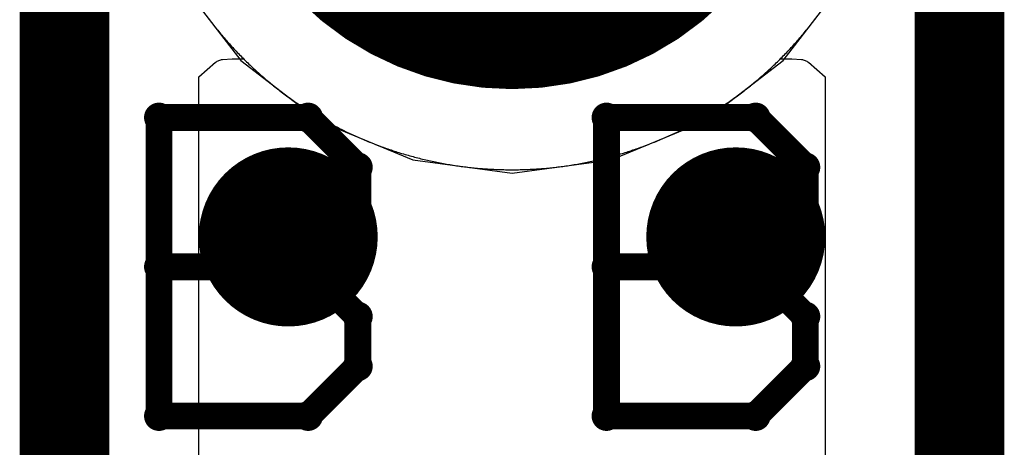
# Model space of a CAD drawing. Extents: x -1.5 to 9, y -3 to 5.
# Tile 130 of 256: x 0.295 to 0.405, y 2.8265 to 2.8743. Entities that reach past the tile are written whole.
import ezdxf

# ---------------------------------------------------------------- set-up
doc = ezdxf.new("R2010")
doc.units = 0
doc.layers.get('0').update_dxf_attribs({"linetype": 'CONTINUOUS'})
for name, color, linetype in [('qfn16-30-34-a_copper_signal_1', 1, 'CONTINUOUS'), ('qfn16-30-34-a_copper_signal_2', 1, 'CONTINUOUS'), ('qfn16-30-34-a_copper_signal_bot', 5, 'CONTINUOUS'), ('qfn16-30-34-a_copper_signal_top', 1, 'CONTINUOUS'), ('qfn16-30-34-a_drawing_1', 1, 'CONTINUOUS'), ('qfn16-30-34-a_drillmap_1', 1, 'CONTINUOUS'), ('qfn16-30-34-a_pth_drill', 1, 'CONTINUOUS'), ('qfn16-30-34-a_soldermask_bot', 1, 'CONTINUOUS'), ('qfn16-30-34-a_soldermask_top', 1, 'CONTINUOUS')]:
    doc.layers.add(name, color=color, linetype=linetype)

# ---------------------------------------------------------------- blocks, each defined once
blk = doc.blocks.new('D24')
at = {"const_width": 0.0325}
blk.add_lwpolyline([(-0.01625, 0, 1), (0.01625, 0, 1)], format="xyb", close=True, dxfattribs=at)
blk = doc.blocks.new('D29')
at = {"const_width": 0.01}
blk.add_lwpolyline([(-0.005, 0, 1), (0.005, 0, 1)], format="xyb", close=True, dxfattribs=at)
blk = doc.blocks.new('D38')
at = {"const_width": 0.0335}
blk.add_lwpolyline([(-0.01675, 0, 1), (0.01675, 0, 1)], format="xyb", close=True, dxfattribs=at)
blk = doc.blocks.new('D64')
at = {"const_width": 0.005}
blk.add_lwpolyline([(-0.0025, 0, 1), (0.0025, 0, 1)], format="xyb", close=True, dxfattribs=at)
blk = doc.blocks.new('D69')
at = {"const_width": 0.001667}
blk.add_lwpolyline([(-0.000833, 0, 1), (0.000833, 0, 1)], format="xyb", close=True, dxfattribs=at)
blk = doc.blocks.new('D44')
at = {"const_width": 0.0025}
blk.add_lwpolyline([(-0.00125, 0, 1), (0.00125, 0, 1)], format="xyb", close=True, dxfattribs=at)

msp = doc.modelspace()

# ---------------------------------------------------------------- linework, layer by layer
at = {"layer": 'qfn16-30-34-a_copper_signal_1', "color": 1}
msp.add_lwpolyline([(0.316097, 2.874371), (0.316208, 2.874225), (0.31632, 2.874079), (0.316432, 2.873934), (0.316545, 2.873789), (0.316658, 2.873645), (0.316772, 2.873502), (0.316887, 2.873358), (0.317002, 2.873216), (0.317118, 2.873074), (0.317234, 2.872932), (0.317351, 2.872791), (0.317469, 2.87265), (0.317588, 2.87251), (0.317707, 2.87237), (0.317826, 2.872231), (0.317946, 2.872093), (0.318067, 2.871955), (0.318188, 2.871817), (0.31831, 2.87168), (0.318433, 2.871544), (0.318556, 2.871408), (0.318679, 2.871272), (0.318804, 2.871137), (0.318928, 2.871003), (0.319054, 2.870869), (0.31918, 2.870736), (0.319307, 2.870603), (0.319434, 2.870471), (0.319561, 2.87034), (0.31969, 2.870208), (0.319818, 2.870078), (0.319948, 2.869948), (0.320078, 2.869818), (0.320208, 2.86969), (0.320339, 2.869561), (0.320471, 2.869434), (0.320603, 2.869307), (0.320736, 2.86918), (0.320869, 2.869054), (0.321003, 2.868928), (0.321137, 2.868804), (0.321272, 2.868679), (0.321408, 2.868556), (0.321544, 2.868433), (0.32168, 2.86831), (0.321817, 2.868188), (0.321955, 2.868067), (0.322093, 2.867946), (0.322231, 2.867826), (0.32237, 2.867706), (0.32251, 2.867588), (0.32265, 2.867469), (0.322791, 2.867352), (0.322932, 2.867234), (0.323074, 2.867118), (0.323216, 2.867002), (0.323358, 2.866887), (0.323502, 2.866772), (0.323645, 2.866658), (0.323789, 2.866545), (0.323934, 2.866432), (0.324079, 2.86632), (0.324225, 2.866208), (0.324371, 2.866097), (0.324517, 2.865987), (0.324664, 2.865877), (0.324812, 2.865768), (0.32496, 2.86566), (0.325108, 2.865552), (0.325257, 2.865445), (0.325406, 2.865339), (0.325556, 2.865233), (0.325707, 2.865128), (0.325857, 2.865023), (0.326008, 2.864919), (0.32616, 2.864816), (0.326312, 2.864713), (0.326464, 2.864612), (0.326617, 2.86451), (0.326771, 2.86441), (0.326925, 2.86431), (0.327079, 2.864211), (0.327233, 2.864112), (0.327389, 2.864014), (0.327544, 2.863917), (0.3277, 2.86382), (0.327856, 2.863724), (0.328013, 2.863629), (0.32817, 2.863535), (0.328328, 2.863441), (0.328486, 2.863348), (0.328644, 2.863255), (0.328803, 2.863163), (0.328962, 2.863072), (0.329122, 2.862982), (0.329282, 2.862892), (0.329442, 2.862803), (0.329603, 2.862715), (0.329764, 2.862627), (0.329925, 2.86254), (0.330087, 2.862454), (0.330249, 2.862368), (0.330412, 2.862283), (0.330575, 2.862199), (0.330738, 2.862115), (0.330902, 2.862033), (0.331066, 2.861951), (0.33123, 2.861869), (0.331395, 2.861789), (0.33156, 2.861709), (0.331725, 2.86163), (0.331891, 2.861551), (0.332057, 2.861473), (0.332224, 2.861396), (0.33239, 2.86132), (0.332557, 2.861244), (0.332725, 2.861169), (0.332893, 2.861095), (0.333061, 2.861022), (0.333229, 2.860949), (0.333398, 2.860877), (0.333567, 2.860806), (0.333736, 2.860735), (0.333906, 2.860665), (0.334075, 2.860596), (0.334246, 2.860528), (0.334416, 2.86046), (0.334587, 2.860393), (0.334758, 2.860327), (0.334929, 2.860262), (0.335101, 2.860197), (0.335273, 2.860133), (0.335445, 2.86007), (0.335617, 2.860008), (0.33579, 2.859946), (0.335963, 2.859885), (0.336136, 2.859825), (0.33631, 2.859765), (0.336484, 2.859706), (0.336658, 2.859649), (0.336832, 2.859591), (0.337006, 2.859535), (0.337181, 2.859479), (0.337356, 2.859424), (0.337531, 2.85937), (0.337707, 2.859317), (0.337882, 2.859264), (0.338058, 2.859212), (0.338235, 2.859161), (0.338411, 2.85911), (0.338587, 2.859061), (0.338764, 2.859012), (0.338941, 2.858964), (0.339118, 2.858917), (0.339296, 2.85887), (0.339473, 2.858824), (0.339651, 2.858779), (0.339829, 2.858735), (0.340007, 2.858691), (0.340186, 2.858649), (0.340364, 2.858607), (0.340543, 2.858566), (0.340722, 2.858525), (0.340901, 2.858485), (0.34108, 2.858447), (0.341259, 2.858408), (0.341439, 2.858371), (0.341619, 2.858334), (0.341799, 2.858299), (0.341979, 2.858264), (0.342159, 2.858229), (0.342339, 2.858196), (0.34252, 2.858163), (0.3427, 2.858131), (0.342881, 2.8581), (0.343062, 2.85807), (0.343243, 2.858041), (0.343424, 2.858012), (0.343605, 2.857984), (0.343787, 2.857956), (0.343968, 2.85793), (0.34415, 2.857905), (0.344331, 2.85788), (0.344513, 2.857856), (0.344695, 2.857832), (0.344877, 2.85781), (0.345059, 2.857788), (0.345241, 2.857767), (0.345424, 2.857747), (0.345606, 2.857728), (0.345789, 2.857709), (0.345971, 2.857691), (0.346154, 2.857674), (0.346337, 2.857658), (0.346519, 2.857643), (0.346702, 2.857628), (0.346885, 2.857614), (0.347068, 2.857601), (0.347251, 2.857589), (0.347434, 2.857577), (0.347617, 2.857567), (0.3478, 2.857557), (0.347983, 2.857548), (0.348166, 2.857539), (0.34835, 2.857532), (0.348533, 2.857525), (0.348716, 2.857519), (0.3489, 2.857514), (0.349083, 2.85751), (0.349266, 2.857506), (0.34945, 2.857503), (0.349633, 2.857501), (0.349817, 2.8575), (0.35, 2.8575), (0.350183, 2.8575), (0.350367, 2.857501), (0.35055, 2.857503), (0.350734, 2.857506), (0.350917, 2.85751), (0.3511, 2.857514), (0.351284, 2.857519), (0.351467, 2.857525), (0.35165, 2.857532), (0.351834, 2.857539), (0.352017, 2.857548), (0.3522, 2.857557), (0.352383, 2.857567), (0.352566, 2.857577), (0.352749, 2.857589), (0.352932, 2.857601), (0.353115, 2.857614), (0.353298, 2.857628), (0.353481, 2.857643), (0.353663, 2.857658), (0.353846, 2.857674), (0.354029, 2.857691), (0.354211, 2.857709), (0.354394, 2.857728), (0.354576, 2.857747), (0.354759, 2.857767), (0.354941, 2.857788), (0.355123, 2.85781), (0.355305, 2.857832), (0.355487, 2.857856), (0.355669, 2.85788), (0.35585, 2.857905), (0.356032, 2.85793), (0.356213, 2.857956), (0.356395, 2.857984), (0.356576, 2.858012), (0.356757, 2.858041), (0.356938, 2.85807), (0.357119, 2.8581), (0.3573, 2.858131), (0.35748, 2.858163), (0.357661, 2.858196), (0.357841, 2.858229), (0.358021, 2.858264), (0.358201, 2.858299), (0.358381, 2.858334), (0.358561, 2.858371), (0.358741, 2.858408), (0.35892, 2.858447), (0.359099, 2.858485), (0.359278, 2.858525), (0.359457, 2.858566), (0.359636, 2.858607), (0.359814, 2.858649), (0.359993, 2.858691), (0.360171, 2.858735), (0.360349, 2.858779), (0.360527, 2.858824), (0.360704, 2.85887), (0.360882, 2.858917), (0.361059, 2.858964), (0.361236, 2.859012), (0.361413, 2.859061), (0.361589, 2.85911), (0.361765, 2.859161), (0.361942, 2.859212), (0.362118, 2.859264), (0.362293, 2.859317), (0.362469, 2.85937), (0.362644, 2.859424), (0.362819, 2.859479), (0.362994, 2.859535), (0.363168, 2.859591), (0.363342, 2.859649), (0.363516, 2.859706), (0.36369, 2.859765), (0.363864, 2.859825), (0.364037, 2.859885), (0.36421, 2.859946), (0.364383, 2.860008), (0.364555, 2.86007), (0.364727, 2.860133), (0.364899, 2.860197), (0.365071, 2.860262), (0.365242, 2.860327), (0.365413, 2.860393), (0.365584, 2.86046), (0.365754, 2.860528), (0.365925, 2.860596), (0.366094, 2.860665), (0.366264, 2.860735), (0.366433, 2.860806), (0.366602, 2.860877), (0.366771, 2.860949), (0.366939, 2.861022), (0.367107, 2.861095), (0.367275, 2.861169), (0.367443, 2.861244), (0.36761, 2.86132), (0.367776, 2.861396), (0.367943, 2.861473), (0.368109, 2.861551), (0.368275, 2.86163), (0.36844, 2.861709), (0.368605, 2.861789), (0.36877, 2.861869), (0.368934, 2.861951), (0.369098, 2.862033), (0.369262, 2.862115), (0.369425, 2.862199), (0.369588, 2.862283), (0.369751, 2.862368), (0.369913, 2.862454), (0.370075, 2.86254), (0.370236, 2.862627), (0.370397, 2.862715), (0.370558, 2.862803), (0.370718, 2.862892), (0.370878, 2.862982), (0.371038, 2.863072), (0.371197, 2.863163), (0.371356, 2.863255), (0.371514, 2.863348), (0.371672, 2.863441), (0.37183, 2.863535), (0.371987, 2.863629), (0.372144, 2.863724), (0.3723, 2.86382), (0.372456, 2.863917), (0.372611, 2.864014), (0.372767, 2.864112), (0.372921, 2.864211), (0.373075, 2.86431), (0.373229, 2.86441), (0.373383, 2.86451), (0.373536, 2.864612), (0.373688, 2.864713), (0.37384, 2.864816), (0.373992, 2.864919), (0.374143, 2.865023), (0.374293, 2.865128), (0.374444, 2.865233), (0.374594, 2.865339), (0.374743, 2.865445), (0.374892, 2.865552), (0.37504, 2.86566), (0.375188, 2.865768), (0.375336, 2.865877), (0.375483, 2.865987), (0.375629, 2.866097), (0.375775, 2.866208), (0.375921, 2.86632), (0.376066, 2.866432), (0.376211, 2.866545), (0.376355, 2.866658), (0.376498, 2.866772), (0.376642, 2.866887), (0.376784, 2.867002), (0.376926, 2.867118), (0.377068, 2.867234), (0.377209, 2.867352), (0.37735, 2.867469), (0.37749, 2.867588), (0.37763, 2.867706), (0.377769, 2.867826), (0.377907, 2.867946), (0.378045, 2.868067), (0.378183, 2.868188), (0.37832, 2.86831), (0.378456, 2.868433), (0.378592, 2.868556), (0.378728, 2.868679), (0.378863, 2.868804), (0.378997, 2.868928), (0.379131, 2.869054), (0.379264, 2.86918), (0.379397, 2.869307), (0.379529, 2.869434), (0.379661, 2.869561), (0.379792, 2.86969), (0.379922, 2.869818), (0.380052, 2.869948), (0.380182, 2.870078), (0.38031, 2.870208), (0.380439, 2.87034), (0.380566, 2.870471), (0.380693, 2.870603), (0.38082, 2.870736), (0.380946, 2.870869), (0.381072, 2.871003), (0.381196, 2.871137), (0.381321, 2.871272), (0.381444, 2.871408), (0.381567, 2.871544), (0.38169, 2.87168), (0.381812, 2.871817), (0.381933, 2.871955), (0.382054, 2.872093), (0.382174, 2.872231), (0.382293, 2.87237), (0.382412, 2.87251), (0.382531, 2.87265), (0.382649, 2.872791), (0.382766, 2.872932), (0.382882, 2.873074), (0.382998, 2.873216), (0.383113, 2.873358), (0.383228, 2.873502), (0.383342, 2.873645), (0.383455, 2.873789), (0.383568, 2.873934), (0.38368, 2.874079), (0.383792, 2.874225), (0.383903, 2.874371)], dxfattribs=at)
at = {"layer": 'qfn16-30-34-a_copper_signal_2', "color": 1, "const_width": 0.01}
for points in [[(0.3, 3.265), (0.3, 2.025)], [(0.4, 2.7), (0.4, 3.265)]]:
    msp.add_lwpolyline(points, dxfattribs=at)
at = {"layer": 'qfn16-30-34-a_copper_signal_2', "color": 1}
for points in [[(0.315, 2.13211), (0.315, 2.86789), (0.316886, 2.8695), (0.316976, 2.869567), (0.317069, 2.869625), (0.317166, 2.869676), (0.317259, 2.869716), (0.317353, 2.869749), (0.317466, 2.869779), (0.317545, 2.869794), (0.317672, 2.86981), (0.318738, 2.869875), (0.32, 2.869896), (0.320078, 2.869818), (0.320208, 2.86969), (0.320339, 2.869561), (0.320471, 2.869434), (0.320603, 2.869307), (0.320736, 2.86918), (0.320869, 2.869054), (0.321003, 2.868928), (0.321137, 2.868804), (0.321272, 2.868679), (0.321408, 2.868556), (0.321544, 2.868433), (0.32168, 2.86831), (0.321817, 2.868188), (0.321955, 2.868067), (0.322093, 2.867946), (0.322231, 2.867826), (0.32237, 2.867706), (0.32251, 2.867588), (0.32265, 2.867469), (0.322791, 2.867352), (0.322932, 2.867234), (0.323074, 2.867118), (0.323216, 2.867002), (0.323358, 2.866887), (0.323502, 2.866772), (0.323645, 2.866658), (0.323789, 2.866545), (0.323934, 2.866432), (0.324079, 2.86632), (0.324225, 2.866208), (0.324371, 2.866097), (0.324517, 2.865987), (0.324664, 2.865877), (0.324812, 2.865768), (0.32496, 2.86566), (0.325108, 2.865552), (0.325257, 2.865445), (0.325406, 2.865339), (0.325556, 2.865233), (0.325707, 2.865128), (0.325857, 2.865023), (0.326008, 2.864919), (0.32616, 2.864816), (0.326312, 2.864713), (0.326464, 2.864612), (0.326617, 2.86451), (0.326771, 2.86441), (0.326925, 2.86431), (0.327079, 2.864211), (0.327233, 2.864112), (0.327389, 2.864014), (0.327544, 2.863917), (0.3277, 2.86382), (0.327856, 2.863724), (0.328013, 2.863629), (0.32817, 2.863535), (0.328328, 2.863441), (0.328486, 2.863348), (0.328644, 2.863255), (0.328803, 2.863163), (0.328962, 2.863072), (0.329122, 2.862982), (0.329282, 2.862892), (0.329442, 2.862803), (0.329603, 2.862715), (0.329764, 2.862627), (0.329925, 2.86254), (0.330087, 2.862454), (0.330249, 2.862368), (0.330412, 2.862283), (0.330575, 2.862199), (0.330738, 2.862115), (0.330902, 2.862033), (0.331066, 2.861951), (0.33123, 2.861869), (0.331395, 2.861789), (0.33156, 2.861709), (0.331725, 2.86163), (0.331891, 2.861551), (0.332057, 2.861473), (0.332224, 2.861396), (0.33239, 2.86132), (0.332557, 2.861244), (0.332725, 2.861169), (0.332893, 2.861095), (0.333061, 2.861022), (0.333229, 2.860949), (0.333398, 2.860877), (0.333567, 2.860806), (0.333736, 2.860735), (0.333906, 2.860665), (0.334075, 2.860596), (0.334246, 2.860528), (0.334416, 2.86046), (0.334587, 2.860393), (0.334758, 2.860327), (0.334929, 2.860262), (0.335101, 2.860197), (0.335273, 2.860133), (0.335445, 2.86007), (0.335617, 2.860008), (0.33579, 2.859946), (0.335963, 2.859885), (0.336136, 2.859825), (0.33631, 2.859765), (0.336484, 2.859706), (0.336658, 2.859649), (0.336832, 2.859591), (0.337006, 2.859535), (0.337181, 2.859479), (0.337356, 2.859424), (0.337531, 2.85937), (0.337707, 2.859317), (0.337882, 2.859264), (0.338058, 2.859212), (0.338235, 2.859161), (0.338411, 2.85911), (0.338587, 2.859061), (0.338764, 2.859012), (0.338941, 2.858964), (0.339118, 2.858917), (0.339296, 2.85887), (0.339473, 2.858824), (0.339651, 2.858779), (0.339829, 2.858735), (0.340007, 2.858691), (0.340186, 2.858649), (0.340364, 2.858607), (0.340543, 2.858566), (0.340722, 2.858525), (0.340901, 2.858485), (0.34108, 2.858447), (0.341259, 2.858408), (0.341439, 2.858371), (0.341619, 2.858334), (0.341799, 2.858299), (0.341979, 2.858264), (0.342159, 2.858229), (0.342339, 2.858196), (0.34252, 2.858163), (0.3427, 2.858131), (0.342881, 2.8581), (0.343062, 2.85807), (0.343243, 2.858041), (0.343424, 2.858012), (0.343605, 2.857984), (0.343787, 2.857956), (0.343968, 2.85793), (0.34415, 2.857905), (0.344331, 2.85788), (0.344513, 2.857856), (0.344695, 2.857832), (0.344877, 2.85781), (0.345059, 2.857788), (0.345241, 2.857767), (0.345424, 2.857747), (0.345606, 2.857728), (0.345789, 2.857709), (0.345971, 2.857691), (0.346154, 2.857674), (0.346337, 2.857658), (0.346519, 2.857643), (0.346702, 2.857628), (0.346885, 2.857614), (0.347068, 2.857601), (0.347251, 2.857589), (0.347434, 2.857577), (0.347617, 2.857567), (0.3478, 2.857557), (0.347983, 2.857548), (0.348166, 2.857539), (0.34835, 2.857532), (0.348533, 2.857525), (0.348716, 2.857519), (0.3489, 2.857514), (0.349083, 2.85751), (0.349266, 2.857506), (0.34945, 2.857503), (0.349633, 2.857501), (0.349817, 2.8575), (0.35, 2.8575), (0.350183, 2.8575), (0.350367, 2.857501), (0.35055, 2.857503), (0.350734, 2.857506), (0.350917, 2.85751), (0.3511, 2.857514), (0.351284, 2.857519), (0.351467, 2.857525), (0.35165, 2.857532), (0.351834, 2.857539), (0.352017, 2.857548), (0.3522, 2.857557), (0.352383, 2.857567), (0.352566, 2.857577), (0.352749, 2.857589), (0.352932, 2.857601), (0.353115, 2.857614), (0.353298, 2.857628), (0.353481, 2.857643), (0.353663, 2.857658), (0.353846, 2.857674), (0.354029, 2.857691), (0.354211, 2.857709), (0.354394, 2.857728), (0.354576, 2.857747), (0.354759, 2.857767), (0.354941, 2.857788), (0.355123, 2.85781), (0.355305, 2.857832), (0.355487, 2.857856), (0.355669, 2.85788), (0.35585, 2.857905), (0.356032, 2.85793), (0.356213, 2.857956), (0.356395, 2.857984), (0.356576, 2.858012), (0.356757, 2.858041), (0.356938, 2.85807), (0.357119, 2.8581), (0.3573, 2.858131), (0.35748, 2.858163), (0.357661, 2.858196), (0.357841, 2.858229), (0.358021, 2.858264), (0.358201, 2.858299), (0.358381, 2.858334), (0.358561, 2.858371), (0.358741, 2.858408), (0.35892, 2.858447), (0.359099, 2.858485), (0.359278, 2.858525), (0.359457, 2.858566), (0.359636, 2.858607), (0.359814, 2.858649), (0.359993, 2.858691), (0.360171, 2.858735), (0.360349, 2.858779), (0.360527, 2.858824), (0.360704, 2.85887), (0.360882, 2.858917), (0.361059, 2.858964), (0.361236, 2.859012), (0.361413, 2.859061), (0.361589, 2.85911), (0.361765, 2.859161), (0.361942, 2.859212), (0.362118, 2.859264), (0.362293, 2.859317), (0.362469, 2.85937), (0.362644, 2.859424), (0.362819, 2.859479), (0.362994, 2.859535), (0.363168, 2.859591), (0.363342, 2.859649), (0.363516, 2.859706), (0.36369, 2.859765), (0.363864, 2.859825), (0.364037, 2.859885), (0.36421, 2.859946), (0.364383, 2.860008), (0.364555, 2.86007), (0.364727, 2.860133), (0.364899, 2.860197), (0.365071, 2.860262), (0.365242, 2.860327), (0.365413, 2.860393), (0.365584, 2.86046), (0.365754, 2.860528), (0.365925, 2.860596), (0.366094, 2.860665), (0.366264, 2.860735), (0.366433, 2.860806), (0.366602, 2.860877), (0.366771, 2.860949), (0.366939, 2.861022), (0.367107, 2.861095), (0.367275, 2.861169), (0.367443, 2.861244), (0.36761, 2.86132), (0.367776, 2.861396), (0.367943, 2.861473), (0.368109, 2.861551), (0.368275, 2.86163), (0.36844, 2.861709), (0.368605, 2.861789), (0.36877, 2.861869), (0.368934, 2.861951), (0.369098, 2.862033), (0.369262, 2.862115), (0.369425, 2.862199), (0.369588, 2.862283), (0.369751, 2.862368), (0.369913, 2.862454), (0.370075, 2.86254), (0.370236, 2.862627), (0.370397, 2.862715), (0.370558, 2.862803), (0.370718, 2.862892), (0.370878, 2.862982), (0.371038, 2.863072), (0.371197, 2.863163), (0.371356, 2.863255), (0.371514, 2.863348), (0.371672, 2.863441), (0.37183, 2.863535), (0.371987, 2.863629), (0.372144, 2.863724), (0.3723, 2.86382), (0.372456, 2.863917), (0.372611, 2.864014), (0.372767, 2.864112), (0.372921, 2.864211), (0.373075, 2.86431), (0.373229, 2.86441), (0.373383, 2.86451), (0.373536, 2.864612), (0.373688, 2.864713), (0.37384, 2.864816), (0.373992, 2.864919), (0.374143, 2.865023), (0.374293, 2.865128), (0.374444, 2.865233), (0.374594, 2.865339), (0.374743, 2.865445), (0.374892, 2.865552), (0.37504, 2.86566), (0.375188, 2.865768), (0.375336, 2.865877), (0.375483, 2.865987), (0.375629, 2.866097), (0.375775, 2.866208), (0.375921, 2.86632), (0.376066, 2.866432), (0.376211, 2.866545), (0.376355, 2.866658), (0.376498, 2.866772), (0.376642, 2.866887), (0.376784, 2.867002), (0.376926, 2.867118), (0.377068, 2.867234), (0.377209, 2.867352), (0.37735, 2.867469), (0.37749, 2.867588), (0.37763, 2.867706), (0.377769, 2.867826), (0.377907, 2.867946), (0.378045, 2.868067), (0.378183, 2.868188), (0.37832, 2.86831), (0.378456, 2.868433), (0.378592, 2.868556), (0.378728, 2.868679), (0.378863, 2.868804), (0.378997, 2.868928), (0.379131, 2.869054), (0.379264, 2.86918), (0.379397, 2.869307), (0.379529, 2.869434), (0.379661, 2.869561), (0.379792, 2.86969), (0.379922, 2.869818), (0.38, 2.869896), (0.381262, 2.869875)], [(0.381262, 2.869875), (0.382328, 2.86981), (0.382455, 2.869794), (0.382534, 2.869779), (0.382647, 2.869749), (0.382741, 2.869716), (0.382834, 2.869676), (0.382931, 2.869625), (0.383024, 2.869567), (0.383114, 2.8695), (0.385, 2.86789), (0.385, 2.700027), (0.385, 2.7), (0.385, 2.13211)]]:
    msp.add_lwpolyline(points, dxfattribs=at)
at = {"layer": 'qfn16-30-34-a_copper_signal_bot', "color": 5}
msp.add_lwpolyline([(0.312876, 2.878567), (0.319689, 2.869689), (0.328567, 2.862876), (0.338905, 2.858594), (0.35, 2.857133), (0.361095, 2.858594), (0.371433, 2.862876), (0.380311, 2.869689), (0.387124, 2.878567)], dxfattribs=at)
at = {"layer": 'qfn16-30-34-a_copper_signal_top', "color": 1}
msp.add_lwpolyline([(0.316097, 2.874371), (0.316208, 2.874225), (0.31632, 2.874079), (0.316432, 2.873934), (0.316545, 2.873789), (0.316658, 2.873645), (0.316772, 2.873502), (0.316887, 2.873358), (0.317002, 2.873216), (0.317118, 2.873074), (0.317234, 2.872932), (0.317351, 2.872791), (0.317469, 2.87265), (0.317588, 2.87251), (0.317707, 2.87237), (0.317826, 2.872231), (0.317946, 2.872093), (0.318067, 2.871955), (0.318188, 2.871817), (0.31831, 2.87168), (0.318433, 2.871544), (0.318556, 2.871408), (0.318679, 2.871272), (0.318804, 2.871137), (0.318928, 2.871003), (0.319054, 2.870869), (0.31918, 2.870736), (0.319307, 2.870603), (0.319434, 2.870471), (0.319561, 2.87034), (0.31969, 2.870208), (0.319818, 2.870078), (0.319948, 2.869948), (0.320078, 2.869818), (0.320208, 2.86969), (0.320339, 2.869561), (0.320471, 2.869434), (0.320603, 2.869307), (0.320736, 2.86918), (0.320869, 2.869054), (0.321003, 2.868928), (0.321137, 2.868804), (0.321272, 2.868679), (0.321408, 2.868556), (0.321544, 2.868433), (0.32168, 2.86831), (0.321817, 2.868188), (0.321955, 2.868067), (0.322093, 2.867946), (0.322231, 2.867826), (0.32237, 2.867706), (0.32251, 2.867588), (0.32265, 2.867469), (0.322791, 2.867352), (0.322932, 2.867234), (0.323074, 2.867118), (0.323216, 2.867002), (0.323358, 2.866887), (0.323502, 2.866772), (0.323645, 2.866658), (0.323789, 2.866545), (0.323934, 2.866432), (0.324079, 2.86632), (0.324225, 2.866208), (0.324371, 2.866097), (0.324517, 2.865987), (0.324664, 2.865877), (0.324812, 2.865768), (0.32496, 2.86566), (0.325108, 2.865552), (0.325257, 2.865445), (0.325406, 2.865339), (0.325556, 2.865233), (0.325707, 2.865128), (0.325857, 2.865023), (0.326008, 2.864919), (0.32616, 2.864816), (0.326312, 2.864713), (0.326464, 2.864612), (0.326617, 2.86451), (0.326771, 2.86441), (0.326925, 2.86431), (0.327079, 2.864211), (0.327233, 2.864112), (0.327389, 2.864014), (0.327544, 2.863917), (0.3277, 2.86382), (0.327856, 2.863724), (0.328013, 2.863629), (0.32817, 2.863535), (0.328328, 2.863441), (0.328486, 2.863348), (0.328644, 2.863255), (0.328803, 2.863163), (0.328962, 2.863072), (0.329122, 2.862982), (0.329282, 2.862892), (0.329442, 2.862803), (0.329603, 2.862715), (0.329764, 2.862627), (0.329925, 2.86254), (0.330087, 2.862454), (0.330249, 2.862368), (0.330412, 2.862283), (0.330575, 2.862199), (0.330738, 2.862115), (0.330902, 2.862033), (0.331066, 2.861951), (0.33123, 2.861869), (0.331395, 2.861789), (0.33156, 2.861709), (0.331725, 2.86163), (0.331891, 2.861551), (0.332057, 2.861473), (0.332224, 2.861396), (0.33239, 2.86132), (0.332557, 2.861244), (0.332725, 2.861169), (0.332893, 2.861095), (0.333061, 2.861022), (0.333229, 2.860949), (0.333398, 2.860877), (0.333567, 2.860806), (0.333736, 2.860735), (0.333906, 2.860665), (0.334075, 2.860596), (0.334246, 2.860528), (0.334416, 2.86046), (0.334587, 2.860393), (0.334758, 2.860327), (0.334929, 2.860262), (0.335101, 2.860197), (0.335273, 2.860133), (0.335445, 2.86007), (0.335617, 2.860008), (0.33579, 2.859946), (0.335963, 2.859885), (0.336136, 2.859825), (0.33631, 2.859765), (0.336484, 2.859706), (0.336658, 2.859649), (0.336832, 2.859591), (0.337006, 2.859535), (0.337181, 2.859479), (0.337356, 2.859424), (0.337531, 2.85937), (0.337707, 2.859317), (0.337882, 2.859264), (0.338058, 2.859212), (0.338235, 2.859161), (0.338411, 2.85911), (0.338587, 2.859061), (0.338764, 2.859012), (0.338941, 2.858964), (0.339118, 2.858917), (0.339296, 2.85887), (0.339473, 2.858824), (0.339651, 2.858779), (0.339829, 2.858735), (0.340007, 2.858691), (0.340186, 2.858649), (0.340364, 2.858607), (0.340543, 2.858566), (0.340722, 2.858525), (0.340901, 2.858485), (0.34108, 2.858447), (0.341259, 2.858408), (0.341439, 2.858371), (0.341619, 2.858334), (0.341799, 2.858299), (0.341979, 2.858264), (0.342159, 2.858229), (0.342339, 2.858196), (0.34252, 2.858163), (0.3427, 2.858131), (0.342881, 2.8581), (0.343062, 2.85807), (0.343243, 2.858041), (0.343424, 2.858012), (0.343605, 2.857984), (0.343787, 2.857956), (0.343968, 2.85793), (0.34415, 2.857905), (0.344331, 2.85788), (0.344513, 2.857856), (0.344695, 2.857832), (0.344877, 2.85781), (0.345059, 2.857788), (0.345241, 2.857767), (0.345424, 2.857747), (0.345606, 2.857728), (0.345789, 2.857709), (0.345971, 2.857691), (0.346154, 2.857674), (0.346337, 2.857658), (0.346519, 2.857643), (0.346702, 2.857628), (0.346885, 2.857614), (0.347068, 2.857601), (0.347251, 2.857589), (0.347434, 2.857577), (0.347617, 2.857567), (0.3478, 2.857557), (0.347983, 2.857548), (0.348166, 2.857539), (0.34835, 2.857532), (0.348533, 2.857525), (0.348716, 2.857519), (0.3489, 2.857514), (0.349083, 2.85751), (0.349266, 2.857506), (0.34945, 2.857503), (0.349633, 2.857501), (0.349817, 2.8575), (0.35, 2.8575), (0.350183, 2.8575), (0.350367, 2.857501), (0.35055, 2.857503), (0.350734, 2.857506), (0.350917, 2.85751), (0.3511, 2.857514), (0.351284, 2.857519), (0.351467, 2.857525), (0.35165, 2.857532), (0.351834, 2.857539), (0.352017, 2.857548), (0.3522, 2.857557), (0.352383, 2.857567), (0.352566, 2.857577), (0.352749, 2.857589), (0.352932, 2.857601), (0.353115, 2.857614), (0.353298, 2.857628), (0.353481, 2.857643), (0.353663, 2.857658), (0.353846, 2.857674), (0.354029, 2.857691), (0.354211, 2.857709), (0.354394, 2.857728), (0.354576, 2.857747), (0.354759, 2.857767), (0.354941, 2.857788), (0.355123, 2.85781), (0.355305, 2.857832), (0.355487, 2.857856), (0.355669, 2.85788), (0.35585, 2.857905), (0.356032, 2.85793), (0.356213, 2.857956), (0.356395, 2.857984), (0.356576, 2.858012), (0.356757, 2.858041), (0.356938, 2.85807), (0.357119, 2.8581), (0.3573, 2.858131), (0.35748, 2.858163), (0.357661, 2.858196), (0.357841, 2.858229), (0.358021, 2.858264), (0.358201, 2.858299), (0.358381, 2.858334), (0.358561, 2.858371), (0.358741, 2.858408), (0.35892, 2.858447), (0.359099, 2.858485), (0.359278, 2.858525), (0.359457, 2.858566), (0.359636, 2.858607), (0.359814, 2.858649), (0.359993, 2.858691), (0.360171, 2.858735), (0.360349, 2.858779), (0.360527, 2.858824), (0.360704, 2.85887), (0.360882, 2.858917), (0.361059, 2.858964), (0.361236, 2.859012), (0.361413, 2.859061), (0.361589, 2.85911), (0.361765, 2.859161), (0.361942, 2.859212), (0.362118, 2.859264), (0.362293, 2.859317), (0.362469, 2.85937), (0.362644, 2.859424), (0.362819, 2.859479), (0.362994, 2.859535), (0.363168, 2.859591), (0.363342, 2.859649), (0.363516, 2.859706), (0.36369, 2.859765), (0.363864, 2.859825), (0.364037, 2.859885), (0.36421, 2.859946), (0.364383, 2.860008), (0.364555, 2.86007), (0.364727, 2.860133), (0.364899, 2.860197), (0.365071, 2.860262), (0.365242, 2.860327), (0.365413, 2.860393), (0.365584, 2.86046), (0.365754, 2.860528), (0.365925, 2.860596), (0.366094, 2.860665), (0.366264, 2.860735), (0.366433, 2.860806), (0.366602, 2.860877), (0.366771, 2.860949), (0.366939, 2.861022), (0.367107, 2.861095), (0.367275, 2.861169), (0.367443, 2.861244), (0.36761, 2.86132), (0.367776, 2.861396), (0.367943, 2.861473), (0.368109, 2.861551), (0.368275, 2.86163), (0.36844, 2.861709), (0.368605, 2.861789), (0.36877, 2.861869), (0.368934, 2.861951), (0.369098, 2.862033), (0.369262, 2.862115), (0.369425, 2.862199), (0.369588, 2.862283), (0.369751, 2.862368), (0.369913, 2.862454), (0.370075, 2.86254), (0.370236, 2.862627), (0.370397, 2.862715), (0.370558, 2.862803), (0.370718, 2.862892), (0.370878, 2.862982), (0.371038, 2.863072), (0.371197, 2.863163), (0.371356, 2.863255), (0.371514, 2.863348), (0.371672, 2.863441), (0.37183, 2.863535), (0.371987, 2.863629), (0.372144, 2.863724), (0.3723, 2.86382), (0.372456, 2.863917), (0.372611, 2.864014), (0.372767, 2.864112), (0.372921, 2.864211), (0.373075, 2.86431), (0.373229, 2.86441), (0.373383, 2.86451), (0.373536, 2.864612), (0.373688, 2.864713), (0.37384, 2.864816), (0.373992, 2.864919), (0.374143, 2.865023), (0.374293, 2.865128), (0.374444, 2.865233), (0.374594, 2.865339), (0.374743, 2.865445), (0.374892, 2.865552), (0.37504, 2.86566), (0.375188, 2.865768), (0.375336, 2.865877), (0.375483, 2.865987), (0.375629, 2.866097), (0.375775, 2.866208), (0.375921, 2.86632), (0.376066, 2.866432), (0.376211, 2.866545), (0.376355, 2.866658), (0.376498, 2.866772), (0.376642, 2.866887), (0.376784, 2.867002), (0.376926, 2.867118), (0.377068, 2.867234), (0.377209, 2.867352), (0.37735, 2.867469), (0.37749, 2.867588), (0.37763, 2.867706), (0.377769, 2.867826), (0.377907, 2.867946), (0.378045, 2.868067), (0.378183, 2.868188), (0.37832, 2.86831), (0.378456, 2.868433), (0.378592, 2.868556), (0.378728, 2.868679), (0.378863, 2.868804), (0.378997, 2.868928), (0.379131, 2.869054), (0.379264, 2.86918), (0.379397, 2.869307), (0.379529, 2.869434), (0.379661, 2.869561), (0.379792, 2.86969), (0.379922, 2.869818), (0.380052, 2.869948), (0.380182, 2.870078), (0.38031, 2.870208), (0.380439, 2.87034), (0.380566, 2.870471), (0.380693, 2.870603), (0.38082, 2.870736), (0.380946, 2.870869), (0.381072, 2.871003), (0.381196, 2.871137), (0.381321, 2.871272), (0.381444, 2.871408), (0.381567, 2.871544), (0.38169, 2.87168), (0.381812, 2.871817), (0.381933, 2.871955), (0.382054, 2.872093), (0.382174, 2.872231), (0.382293, 2.87237), (0.382412, 2.87251), (0.382531, 2.87265), (0.382649, 2.872791), (0.382766, 2.872932), (0.382882, 2.873074), (0.382998, 2.873216), (0.383113, 2.873358), (0.383228, 2.873502), (0.383342, 2.873645), (0.383455, 2.873789), (0.383568, 2.873934), (0.38368, 2.874079), (0.383792, 2.874225), (0.383903, 2.874371)], dxfattribs=at)
at = {"layer": 'qfn16-30-34-a_drawing_1', "color": 1, "const_width": 0.003}
for points in [[(0.310559, 2.863328), (0.310559, 2.830006)], [(0.327221, 2.863328), (0.310559, 2.863328)], [(0.332774, 2.857774), (0.327221, 2.863328)], [(0.360559, 2.863328), (0.360559, 2.830006)], [(0.377221, 2.863328), (0.360559, 2.863328)], [(0.382774, 2.857774), (0.377221, 2.863328)], [(0.332774, 2.852221), (0.332774, 2.857774)], [(0.382774, 2.852221), (0.382774, 2.857774)], [(0.327221, 2.846667), (0.332774, 2.852221)], [(0.377221, 2.846667), (0.382774, 2.852221)], [(0.327221, 2.846667), (0.310559, 2.846667)], [(0.310559, 2.846667), (0.327221, 2.846667)], [(0.332774, 2.841113), (0.327221, 2.846667)], [(0.377221, 2.846667), (0.360559, 2.846667)], [(0.360559, 2.846667), (0.377221, 2.846667)], [(0.382774, 2.841113), (0.377221, 2.846667)], [(0.332774, 2.835559), (0.332774, 2.841113)], [(0.382774, 2.835559), (0.382774, 2.841113)], [(0.327221, 2.830006), (0.332774, 2.835559)], [(0.377221, 2.830006), (0.382774, 2.835559)], [(0.310559, 2.830006), (0.327221, 2.830006)], [(0.360559, 2.830006), (0.377221, 2.830006)]]:
    msp.add_lwpolyline(points, dxfattribs=at)
at = {"layer": 'qfn16-30-34-a_drillmap_1', "color": 1, "const_width": 0.005}
for points in [[(0.325, 2.845), (0.325, 2.855)], [(0.375, 2.845), (0.375, 2.855)], [(0.32, 2.85), (0.33, 2.85)], [(0.37, 2.85), (0.38, 2.85)]]:
    msp.add_lwpolyline(points, dxfattribs=at)

# ---------------------------------------------------------------- block references
at = {"layer": 'qfn16-30-34-a_copper_signal_1'}
for name, p in [('D24', (0.35, 2.9)), ('D29', (0.325, 2.85)), ('D29', (0.375, 2.85))]:
    msp.add_blockref(name, p, dxfattribs=at)
at = {"layer": 'qfn16-30-34-a_copper_signal_2'}
for name, p in [('D24', (0.35, 2.9)), ('D29', (0.325, 2.85)), ('D29', (0.375, 2.85))]:
    msp.add_blockref(name, p, dxfattribs=at)
at = {"layer": 'qfn16-30-34-a_copper_signal_bot'}
for name, p in [('D24', (0.35, 2.9)), ('D29', (0.325, 2.85)), ('D29', (0.375, 2.85))]:
    msp.add_blockref(name, p, dxfattribs=at)
at = {"layer": 'qfn16-30-34-a_copper_signal_top'}
for name, p in [('D24', (0.35, 2.9)), ('D29', (0.325, 2.85)), ('D29', (0.375, 2.85))]:
    msp.add_blockref(name, p, dxfattribs=at)
at = {"layer": 'qfn16-30-34-a_drawing_1'}
for p in [(0.310559, 2.863328), (0.310559, 2.863328), (0.327221, 2.863328), (0.360559, 2.863328), (0.360559, 2.863328), (0.377221, 2.863328), (0.332774, 2.857774), (0.382774, 2.857774), (0.332774, 2.852221), (0.382774, 2.852221), (0.310559, 2.846667), (0.327221, 2.846667), (0.327221, 2.846667), (0.360559, 2.846667), (0.377221, 2.846667), (0.377221, 2.846667), (0.332774, 2.841113), (0.382774, 2.841113), (0.332774, 2.835559), (0.382774, 2.835559), (0.310559, 2.830006), (0.327221, 2.830006), (0.360559, 2.830006), (0.377221, 2.830006)]:
    msp.add_blockref('D69', p, dxfattribs=at)
at = {"layer": 'qfn16-30-34-a_drillmap_1'}
for p in [(0.325, 2.855), (0.375, 2.855), (0.32, 2.85), (0.33, 2.85), (0.37, 2.85), (0.38, 2.85), (0.325, 2.845), (0.375, 2.845)]:
    msp.add_blockref('D44', p, dxfattribs=at)
at = {"layer": 'qfn16-30-34-a_pth_drill'}
for p in [(0.325, 2.85), (0.375, 2.85)]:
    msp.add_blockref('D64', p, dxfattribs=at)
at = {"layer": 'qfn16-30-34-a_soldermask_bot'}
msp.add_blockref('D38', (0.35, 2.9), dxfattribs=at)
at = {"layer": 'qfn16-30-34-a_soldermask_top'}
msp.add_blockref('D38', (0.35, 2.9), dxfattribs=at)

doc.saveas('drawing.dxf')
